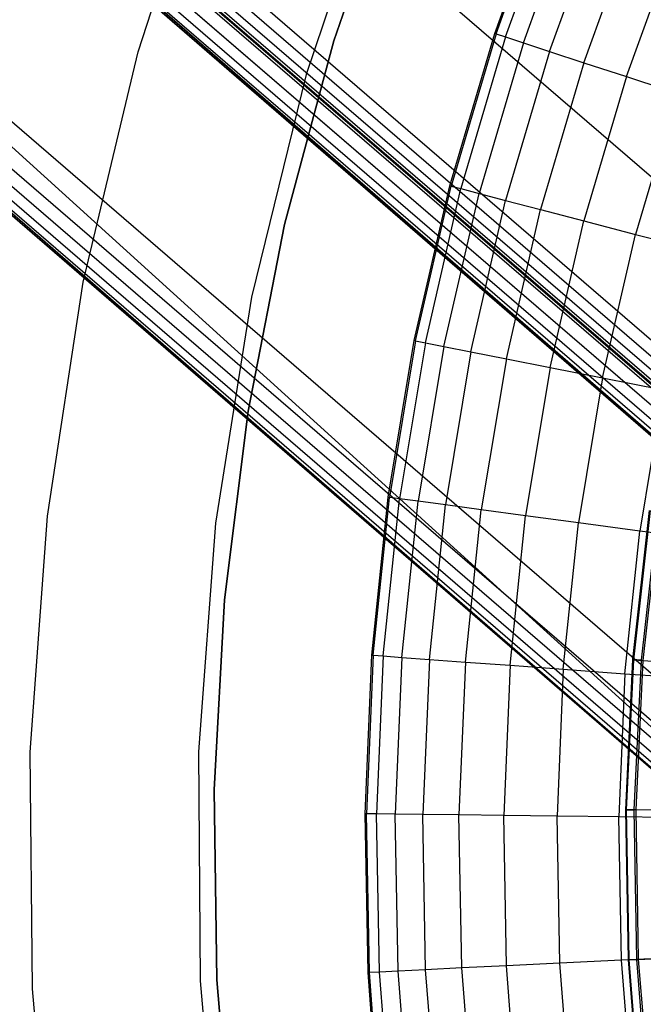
# Model space of a CAD drawing. Extents: x -390 to 397, y -401 to 400.
# Tile 17 of 192: x -258.07 to -254.36, y -296.78 to -290.91. Entities that reach past the tile are written whole.
import ezdxf

# ---------------------------------------------------------------- set-up
doc = ezdxf.new("R2010")
doc.units = 0
doc.header["$LTSCALE"] = 25.4
doc.layers.get('0').update_dxf_attribs({"linetype": 'CONTINUOUS'})

# ---------------------------------------------------------------- blocks, each defined once
blk = doc.blocks.new('FOURTY_ROUND_VII_ZWIS_STL')
at = {"color": 0}
for p, q in [((-260.049, -286.9011, -931.3491), (-245.653, -299.3192, -931.3491)), ((-260.049, -286.9011, -931.3491), (-245.653, -299.3192, -931.3491)), ((-260.5921, -287.5002, -929.0132), (-246.166, -299.9442, -929.0132)), ((-260.5921, -287.5002, -929.0132), (-246.166, -299.9442, -929.0132)), ((-246.1208, -299.8891, -929), (-260.5442, -287.4474, -929)), ((-246.1208, -299.8891, -929), (-260.5442, -287.4474, -929)), ((-260.6337, -287.5461, -929.0509), (-246.2053, -299.9921, -929.0509)), ((-260.6337, -287.5461, -929.0509), (-246.2053, -299.9921, -929.0509)), ((-246.2578, -300.056, -902), (-260.6892, -287.6074, -902)), ((-246.2578, -300.056, -902), (-260.6892, -287.6074, -902)), ((-246.2578, -300.056, -927.5), (-260.6892, -287.6074, -927.5)), ((-246.2578, -300.056, -927.5), (-260.6892, -287.6074, -927.5)), ((-246.2578, -300.056, -900.5), (-260.6892, -287.6074, -900.5)), ((-246.2578, -300.056, -900.5), (-260.6892, -287.6074, -900.5)), ((-246.2578, -300.056, -895.5), (-260.6892, -287.6074, -895.5)), ((-246.2578, -300.056, -895.5), (-260.6892, -287.6074, -895.5)), ((-260.6777, -287.5947, -929.1777), (-246.2469, -300.0428, -929.1777)), ((-260.6777, -287.5947, -929.1777), (-246.2469, -300.0428, -929.1777)), ((-260.6743, -287.5909, -929.25), (-246.2436, -300.0388, -929.25)), ((-260.6743, -287.5909, -929.25), (-246.2436, -300.0388, -929.25)), ((-260.6635, -287.5791, -929.1082), (-246.2335, -300.0265, -929.1082)), ((-260.6635, -287.5791, -929.1082), (-246.2335, -300.0265, -929.1082)), ((-260.7407, -287.6642, -932.4962), (-246.3064, -300.1153, -932.4962)), ((-260.7407, -287.6642, -932.4962), (-246.3064, -300.1153, -932.4962)), ((-260.7406, -287.6641, -902.0152), (-246.3063, -300.1152, -902.0152)), ((-260.7406, -287.6641, -902.0152), (-246.3063, -300.1152, -902.0152)), ((-260.7406, -287.6641, -927.4848), (-246.3063, -300.1152, -927.4848)), ((-260.7406, -287.6641, -927.4848), (-246.3063, -300.1152, -927.4848)), ((-260.7406, -287.6641, -900.4848), (-246.3063, -300.1152, -900.4848)), ((-260.7406, -287.6641, -900.4848), (-246.3063, -300.1152, -900.4848)), ((-260.7406, -287.6641, -895.5152), (-246.3063, -300.1152, -895.5152)), ((-260.7406, -287.6641, -895.5152), (-246.3063, -300.1152, -895.5152)), ((-260.7842, -287.7122, -902.0586), (-246.3475, -300.1653, -902.0586)), ((-260.7842, -287.7122, -902.0586), (-246.3475, -300.1653, -902.0586)), ((-260.7842, -287.7122, -927.4414), (-246.3475, -300.1653, -927.4414)), ((-260.7842, -287.7122, -927.4414), (-246.3475, -300.1653, -927.4414)), ((-260.7842, -287.7122, -900.4414), (-246.3475, -300.1653, -900.4414)), ((-260.7842, -287.7122, -900.4414), (-246.3475, -300.1653, -900.4414)), ((-260.7842, -287.7122, -895.5586), (-246.3475, -300.1653, -895.5586)), ((-260.7842, -287.7122, -895.5586), (-246.3475, -300.1653, -895.5586)), ((-247.3553, -299.4114, -902.2), (-260.8235, -287.7556, -902.2)), ((-247.3553, -299.4114, -902.2), (-260.8235, -287.7556, -902.2)), ((-247.3553, -299.4114, -927.3), (-260.8235, -287.7556, -927.3)), ((-247.3553, -299.4114, -927.3), (-260.8235, -287.7556, -927.3)), ((-260.8235, -287.7556, -895.7), (-247.3553, -299.4114, -895.7)), ((-247.3553, -299.4114, -900.3), (-260.8235, -287.7556, -900.3)), ((-247.3553, -299.4114, -900.3), (-260.8235, -287.7556, -900.3)), ((-260.8235, -287.7556, -895.7), (-247.3553, -299.4114, -895.7)), ((-247.3553, -299.4114, -902.2), (-260.8133, -287.7443, -902.1235)), ((-260.8133, -287.7443, -902.1235), (-246.375, -300.1989, -902.1235)), ((-247.3553, -299.4114, -902.2), (-260.8133, -287.7443, -902.1235)), ((-260.8133, -287.7443, -902.1235), (-246.375, -300.1989, -902.1235)), ((-260.8133, -287.7443, -927.3765), (-246.375, -300.1989, -927.3765)), ((-260.8133, -287.7443, -927.3765), (-246.375, -300.1989, -927.3765)), ((-260.8133, -287.7443, -927.3765), (-247.3553, -299.4114, -927.3)), ((-260.8133, -287.7443, -927.3765), (-247.3553, -299.4114, -927.3)), ((-260.8133, -287.7443, -900.3765), (-246.375, -300.1989, -900.3765)), ((-260.8133, -287.7443, -900.3765), (-246.375, -300.1989, -900.3765)), ((-260.8133, -287.7443, -900.3765), (-247.3553, -299.4114, -900.3)), ((-260.8133, -287.7443, -900.3765), (-247.3553, -299.4114, -900.3)), ((-247.3553, -299.4114, -895.7), (-260.8133, -287.7443, -895.6235)), ((-260.8133, -287.7443, -895.6235), (-246.375, -300.1989, -895.6235)), ((-247.3553, -299.4114, -895.7), (-260.8133, -287.7443, -895.6235)), ((-260.8133, -287.7443, -895.6235), (-246.375, -300.1989, -895.6235)), ((-261.5515, -288.5588, -930.1266), (-248.3107, -300.5678, -927.5)), ((-261.5515, -288.5588, -930.1266), (-248.3107, -300.5678, -927.5)), ((-261.5515, -288.5588, -930.1266), (-247.0723, -301.0486, -930.1266)), ((-261.5515, -288.5588, -930.1266), (-247.0723, -301.0486, -930.1266)), ((-247.2094, -301.2155, -894), (-261.6965, -288.7188, -894)), ((-247.2094, -301.2155, -894), (-261.6965, -288.7188, -894)), ((-261.7479, -288.7755, -894.0152), (-247.2579, -301.2747, -894.0152)), ((-261.7479, -288.7755, -894.0152), (-247.2579, -301.2747, -894.0152)), ((-261.7915, -288.8236, -894.0586), (-247.2991, -301.3249, -894.0586)), ((-261.7915, -288.8236, -894.0586), (-247.2991, -301.3249, -894.0586)), ((-261.8308, -288.867, -894.2), (-248.3107, -300.5678, -894.2)), ((-248.3107, -300.5678, -927.5), (-261.8308, -288.867, -927.5)), ((-261.8308, -288.867, -894.2), (-248.3107, -300.5678, -894.2)), ((-248.3107, -300.5678, -927.5), (-261.8308, -288.867, -927.5)), ((-261.8206, -288.8557, -894.1235), (-247.3266, -301.3584, -894.1235)), ((-261.8206, -288.8557, -894.1235), (-247.3266, -301.3584, -894.1235)), ((-261.8206, -288.8557, -894.1235), (-248.3107, -300.5678, -894.2)), ((-261.8206, -288.8557, -894.1235), (-248.3107, -300.5678, -894.2)), ((-257.3665, -291.1061, -992), (-256.9317, -289.7655, -992)), ((-257.3665, -291.1061, -989.9545), (-256.9317, -289.7655, -989.9545)), ((-257.3665, -291.1061, -992), (-256.9317, -289.7655, -992)), ((-257.3665, -291.1061, -989.9545), (-256.9317, -289.7655, -989.9545)), ((-255.9322, -289.9484, -992), (-256.3653, -291.2415, -992)), ((-255.9322, -289.9484, -992), (-256.3653, -291.2415, -992)), ((-255.9322, -289.9484, -991.5), (-256.3653, -291.2415, -991.5)), ((-255.9322, -289.9484, -991.5), (-256.3653, -291.2415, -991.5)), ((-256.2013, -291.0408, -991.75), (-255.8335, -289.9701, -991.75)), ((-255.8335, -289.9701, -992), (-256.2013, -291.0408, -992)), ((-256.2013, -291.0408, -991.75), (-255.8335, -289.9701, -991.75)), ((-255.8335, -289.9701, -992), (-256.2013, -291.0408, -992)), ((-255.2432, -290.9966, -989.9545), (-254.9212, -290.1078, -989.9545)), ((-255.2432, -290.9966, -989.9545), (-254.9212, -290.1078, -989.9545)), ((-255.2357, -290.9991, -988.4842), (-254.9138, -290.1107, -988.4842)), ((-255.2357, -290.9991, -988.4842), (-254.9138, -290.1107, -988.4842)), ((-255.1787, -291.0178, -987.0152), (-254.858, -290.1328, -987.0152)), ((-255.1787, -291.0178, -987.0152), (-254.858, -290.1328, -987.0152)), ((-255.0724, -291.0526, -985.5491), (-254.7541, -290.1741, -985.5491)), ((-255.0724, -291.0526, -985.5491), (-254.7541, -290.1741, -985.5491)), ((-254.917, -291.1037, -984.088), (-254.6021, -290.2345, -984.088)), ((-254.917, -291.1037, -984.088), (-254.6021, -290.2345, -984.088)), ((-254.7125, -291.1708, -982.6336), (-254.4021, -290.314, -982.6336)), ((-254.7125, -291.1708, -982.6336), (-254.4021, -290.314, -982.6336)), ((-254.4594, -291.2539, -981.1876), (-254.1544, -290.4124, -981.1876)), ((-254.4594, -291.2539, -981.1876), (-254.1544, -290.4124, -981.1876)), ((-255.5105, -291.9034, -989.9545), (-255.2432, -290.9966, -989.9545)), ((-255.5105, -291.9034, -989.9545), (-255.2432, -290.9966, -989.9545)), ((-255.2357, -290.9991, -988.4842), (-255.5028, -291.9054, -988.4842)), ((-255.2357, -290.9991, -988.4842), (-255.5028, -291.9054, -988.4842)), ((-255.1787, -291.0178, -987.0152), (-255.4448, -291.9206, -987.0152)), ((-255.1787, -291.0178, -987.0152), (-255.4448, -291.9206, -987.0152)), ((-255.2432, -290.9966, -989.9545), (-255.2357, -290.9991, -988.4842)), ((-255.2432, -290.9966, -989.9545), (-255.2357, -290.9991, -988.4842)), ((-255.2357, -290.9991, -988.4842), (-255.1787, -291.0178, -987.0152)), ((-255.2357, -290.9991, -988.4842), (-255.1787, -291.0178, -987.0152)), ((-255.1787, -291.0178, -987.0152), (-255.0724, -291.0526, -985.5491)), ((-255.1787, -291.0178, -987.0152), (-255.0724, -291.0526, -985.5491)), ((-256.4943, -292.1344, -991.75), (-256.2013, -291.0408, -991.75)), ((-256.2013, -291.0408, -992), (-256.4943, -292.1344, -992)), ((-256.4943, -292.1344, -991.75), (-256.2013, -291.0408, -991.75)), ((-256.2013, -291.0408, -992), (-256.4943, -292.1344, -992)), ((-256.2013, -291.0408, -991.75), (-256.2013, -291.0408, -992)), ((-256.2013, -291.0408, -991.75), (-256.2013, -291.0408, -992)), ((-255.0724, -291.0526, -985.5491), (-255.3366, -291.9489, -985.5491)), ((-255.0724, -291.0526, -985.5491), (-255.3366, -291.9489, -985.5491)), ((-255.0724, -291.0526, -985.5491), (-254.917, -291.1037, -984.088)), ((-255.0724, -291.0526, -985.5491), (-254.917, -291.1037, -984.088)), ((-257.692, -292.4773, -992), (-257.3665, -291.1061, -992)), ((-257.692, -292.4773, -989.9545), (-257.3665, -291.1061, -989.9545)), ((-257.692, -292.4773, -992), (-257.3665, -291.1061, -992)), ((-257.692, -292.4773, -989.9545), (-257.3665, -291.1061, -989.9545)), ((-257.3665, -291.1061, -989.9545), (-257.3665, -291.1061, -992)), ((-257.3665, -291.1061, -989.9545), (-257.3665, -291.1061, -992)), ((-254.917, -291.1037, -984.088), (-255.1784, -291.9904, -984.088)), ((-254.917, -291.1037, -984.088), (-255.1784, -291.9904, -984.088)), ((-254.917, -291.1037, -984.088), (-254.7125, -291.1708, -982.6336)), ((-254.917, -291.1037, -984.088), (-254.7125, -291.1708, -982.6336)), ((-254.7125, -291.1708, -982.6336), (-254.9702, -292.0449, -982.6336)), ((-254.7125, -291.1708, -982.6336), (-254.9702, -292.0449, -982.6336)), ((-254.7125, -291.1708, -982.6336), (-254.4594, -291.2539, -981.1876)), ((-254.7125, -291.1708, -982.6336), (-254.4594, -291.2539, -981.1876)), ((-256.3653, -291.2415, -992), (-256.6901, -292.566, -992)), ((-256.3653, -291.2415, -992), (-256.6901, -292.566, -992)), ((-256.3653, -291.2415, -991.5), (-256.6901, -292.566, -991.5)), ((-256.3653, -291.2415, -991.5), (-256.6901, -292.566, -991.5)), ((-256.3653, -291.2415, -992), (-256.3653, -291.2415, -991.5)), ((-256.3653, -291.2415, -992), (-256.3653, -291.2415, -991.5)), ((-254.4594, -291.2539, -981.1876), (-254.7124, -292.1124, -981.1876)), ((-254.4594, -291.2539, -981.1876), (-254.7124, -292.1124, -981.1876)), ((-254.4594, -291.2539, -981.1876), (-254.1578, -291.3529, -979.7521)), ((-254.4594, -291.2539, -981.1876), (-254.1578, -291.3529, -979.7521)), ((-254.1578, -291.3529, -979.7521), (-254.4054, -292.1928, -979.7521)), ((-254.1578, -291.3529, -979.7521), (-254.4054, -292.1928, -979.7521)), ((-255.722, -292.8248, -989.9545), (-255.5105, -291.9034, -989.9545)), ((-255.722, -292.8248, -989.9545), (-255.5105, -291.9034, -989.9545)), ((-255.7142, -292.8264, -988.4842), (-255.5028, -291.9054, -988.4842)), ((-255.7142, -292.8264, -988.4842), (-255.5028, -291.9054, -988.4842)), ((-255.6554, -292.838, -987.0152), (-255.4448, -291.9206, -987.0152)), ((-255.6554, -292.838, -987.0152), (-255.4448, -291.9206, -987.0152)), ((-255.5457, -292.8597, -985.5491), (-255.3366, -291.9489, -985.5491)), ((-255.5457, -292.8597, -985.5491), (-255.3366, -291.9489, -985.5491)), ((-255.5105, -291.9034, -989.9545), (-255.5028, -291.9054, -988.4842)), ((-255.5105, -291.9034, -989.9545), (-255.5028, -291.9054, -988.4842)), ((-255.5028, -291.9054, -988.4842), (-255.4448, -291.9206, -987.0152)), ((-255.5028, -291.9054, -988.4842), (-255.4448, -291.9206, -987.0152)), ((-255.4448, -291.9206, -987.0152), (-255.3366, -291.9489, -985.5491)), ((-255.4448, -291.9206, -987.0152), (-255.3366, -291.9489, -985.5491)), ((-255.3366, -291.9489, -985.5491), (-255.1784, -291.9904, -984.088)), ((-255.3366, -291.9489, -985.5491), (-255.1784, -291.9904, -984.088)), ((-255.3852, -292.8914, -984.088), (-255.1784, -291.9904, -984.088)), ((-255.3852, -292.8914, -984.088), (-255.1784, -291.9904, -984.088)), ((-255.1784, -291.9904, -984.088), (-254.9702, -292.0449, -982.6336)), ((-255.1784, -291.9904, -984.088), (-254.9702, -292.0449, -982.6336)), ((-255.1741, -292.9331, -982.6336), (-254.9702, -292.0449, -982.6336)), ((-255.1741, -292.9331, -982.6336), (-254.9702, -292.0449, -982.6336)), ((-254.9702, -292.0449, -982.6336), (-254.7124, -292.1124, -981.1876)), ((-254.9702, -292.0449, -982.6336), (-254.7124, -292.1124, -981.1876)), ((-256.7112, -293.2455, -991.75), (-256.4943, -292.1344, -991.75)), ((-256.4943, -292.1344, -992), (-256.7112, -293.2455, -992)), ((-256.7112, -293.2455, -991.75), (-256.4943, -292.1344, -991.75)), ((-256.4943, -292.1344, -992), (-256.7112, -293.2455, -992)), ((-256.4943, -292.1344, -991.75), (-256.4943, -292.1344, -992)), ((-256.4943, -292.1344, -991.75), (-256.4943, -292.1344, -992)), ((-254.9127, -292.9848, -981.1876), (-254.7124, -292.1124, -981.1876)), ((-254.9127, -292.9848, -981.1876), (-254.7124, -292.1124, -981.1876)), ((-254.7124, -292.1124, -981.1876), (-254.4054, -292.1928, -979.7521)), ((-254.7124, -292.1124, -981.1876), (-254.4054, -292.1928, -979.7521)), ((-254.6013, -293.0464, -979.7521), (-254.4054, -292.1928, -979.7521)), ((-254.6013, -293.0464, -979.7521), (-254.4054, -292.1928, -979.7521)), ((-254.4054, -292.1928, -979.7521), (-254.0494, -292.2861, -978.3286)), ((-254.4054, -292.1928, -979.7521), (-254.0494, -292.2861, -978.3286)), ((-257.9061, -293.8703, -992), (-257.692, -292.4773, -992)), ((-257.9061, -293.8703, -989.9545), (-257.692, -292.4773, -989.9545)), ((-257.9061, -293.8703, -992), (-257.692, -292.4773, -992)), ((-257.9061, -293.8703, -989.9545), (-257.692, -292.4773, -989.9545)), ((-257.692, -292.4773, -989.9545), (-257.692, -292.4773, -992)), ((-257.692, -292.4773, -989.9545), (-257.692, -292.4773, -992)), ((-256.6901, -292.566, -992), (-256.9044, -293.9128, -992)), ((-256.6901, -292.566, -992), (-256.9044, -293.9128, -992)), ((-256.6901, -292.566, -991.5), (-256.9044, -293.9128, -991.5)), ((-256.6901, -292.566, -991.5), (-256.9044, -293.9128, -991.5)), ((-256.6901, -292.566, -992), (-256.6901, -292.566, -991.5)), ((-256.6901, -292.566, -992), (-256.6901, -292.566, -991.5)), ((-255.877, -293.7574, -989.9545), (-255.722, -292.8248, -989.9545)), ((-255.877, -293.7574, -989.9545), (-255.722, -292.8248, -989.9545)), ((-255.7142, -292.8264, -988.4842), (-255.8691, -293.7585, -988.4842)), ((-255.7142, -292.8264, -988.4842), (-255.8691, -293.7585, -988.4842)), ((-255.6554, -292.838, -987.0152), (-255.8097, -293.7665, -987.0152)), ((-255.6554, -292.838, -987.0152), (-255.8097, -293.7665, -987.0152)), ((-255.722, -292.8248, -989.9545), (-255.7142, -292.8264, -988.4842)), ((-255.722, -292.8248, -989.9545), (-255.7142, -292.8264, -988.4842)), ((-255.7142, -292.8264, -988.4842), (-255.6554, -292.838, -987.0152)), ((-255.7142, -292.8264, -988.4842), (-255.6554, -292.838, -987.0152)), ((-255.6554, -292.838, -987.0152), (-255.5457, -292.8597, -985.5491)), ((-255.6554, -292.838, -987.0152), (-255.5457, -292.8597, -985.5491)), ((-255.5457, -292.8597, -985.5491), (-255.6988, -293.7815, -985.5491)), ((-255.5457, -292.8597, -985.5491), (-255.6988, -293.7815, -985.5491)), ((-255.5457, -292.8597, -985.5491), (-255.3852, -292.8914, -984.088)), ((-255.5457, -292.8597, -985.5491), (-255.3852, -292.8914, -984.088)), ((-255.3852, -292.8914, -984.088), (-255.5367, -293.8033, -984.088)), ((-255.3852, -292.8914, -984.088), (-255.5367, -293.8033, -984.088)), ((-255.3852, -292.8914, -984.088), (-255.1741, -292.9331, -982.6336)), ((-255.3852, -292.8914, -984.088), (-255.1741, -292.9331, -982.6336)), ((-255.1741, -292.9331, -982.6336), (-255.3235, -293.8321, -982.6336)), ((-255.1741, -292.9331, -982.6336), (-255.3235, -293.8321, -982.6336)), ((-255.1741, -292.9331, -982.6336), (-254.9127, -292.9848, -981.1876)), ((-255.1741, -292.9331, -982.6336), (-254.9127, -292.9848, -981.1876)), ((-254.9127, -292.9848, -981.1876), (-255.0594, -293.8678, -981.1876)), ((-254.9127, -292.9848, -981.1876), (-255.0594, -293.8678, -981.1876)), ((-254.9127, -292.9848, -981.1876), (-254.6013, -293.0464, -979.7521)), ((-254.9127, -292.9848, -981.1876), (-254.6013, -293.0464, -979.7521)), ((-254.6013, -293.0464, -979.7521), (-254.7448, -293.9102, -979.7521)), ((-254.6013, -293.0464, -979.7521), (-254.7448, -293.9102, -979.7521)), ((-254.6013, -293.0464, -979.7521), (-254.2403, -293.1177, -978.3286)), ((-254.6013, -293.0464, -979.7521), (-254.2403, -293.1177, -978.3286)), ((-254.2403, -293.1177, -978.3286), (-254.3801, -293.9594, -978.3286)), ((-254.2403, -293.1177, -978.3286), (-254.3801, -293.9594, -978.3286)), ((-256.851, -294.369, -991.75), (-256.7112, -293.2455, -991.75)), ((-256.7112, -293.2455, -992), (-256.851, -294.369, -992)), ((-256.851, -294.369, -991.75), (-256.7112, -293.2455, -991.75)), ((-256.7112, -293.2455, -992), (-256.851, -294.369, -992)), ((-256.7112, -293.2455, -991.75), (-256.7112, -293.2455, -992)), ((-256.7112, -293.2455, -991.75), (-256.7112, -293.2455, -992)), ((-255.9748, -294.6977, -989.9545), (-255.877, -293.7574, -989.9545)), ((-255.9748, -294.6977, -989.9545), (-255.877, -293.7574, -989.9545)), ((-255.9668, -294.6983, -988.4842), (-255.8691, -293.7585, -988.4842)), ((-255.9668, -294.6983, -988.4842), (-255.8691, -293.7585, -988.4842)), ((-255.907, -294.7027, -987.0152), (-255.8097, -293.7665, -987.0152)), ((-255.907, -294.7027, -987.0152), (-255.8097, -293.7665, -987.0152)), ((-255.8691, -293.7585, -988.4842), (-255.877, -293.7574, -989.9545)), ((-255.8691, -293.7585, -988.4842), (-255.877, -293.7574, -989.9545)), ((-255.8097, -293.7665, -987.0152), (-255.8691, -293.7585, -988.4842)), ((-255.8097, -293.7665, -987.0152), (-255.8691, -293.7585, -988.4842)), ((-255.6988, -293.7815, -985.5491), (-255.8097, -293.7665, -987.0152)), ((-255.6988, -293.7815, -985.5491), (-255.8097, -293.7665, -987.0152)), ((-255.7955, -294.7109, -985.5491), (-255.6988, -293.7815, -985.5491)), ((-255.7955, -294.7109, -985.5491), (-255.6988, -293.7815, -985.5491)), ((-255.5367, -293.8033, -984.088), (-255.6988, -293.7815, -985.5491)), ((-255.5367, -293.8033, -984.088), (-255.6988, -293.7815, -985.5491)), ((-255.6323, -294.7228, -984.088), (-255.5367, -293.8033, -984.088)), ((-255.6323, -294.7228, -984.088), (-255.5367, -293.8033, -984.088)), ((-255.3235, -293.8321, -982.6336), (-255.5367, -293.8033, -984.088)), ((-255.3235, -293.8321, -982.6336), (-255.5367, -293.8033, -984.088)), ((-255.4177, -294.7386, -982.6336), (-255.3235, -293.8321, -982.6336)), ((-255.4177, -294.7386, -982.6336), (-255.3235, -293.8321, -982.6336)), ((-255.0594, -293.8678, -981.1876), (-255.3235, -293.8321, -982.6336)), ((-255.0594, -293.8678, -981.1876), (-255.3235, -293.8321, -982.6336)), ((-258.0074, -295.2759, -992), (-257.9061, -293.8703, -992)), ((-258.0074, -295.2759, -989.9545), (-257.9061, -293.8703, -989.9545)), ((-258.0074, -295.2759, -992), (-257.9061, -293.8703, -992)), ((-258.0074, -295.2759, -989.9545), (-257.9061, -293.8703, -989.9545)), ((-257.9061, -293.8703, -989.9545), (-257.9061, -293.8703, -992)), ((-257.9061, -293.8703, -989.9545), (-257.9061, -293.8703, -992)), ((-255.152, -294.758, -981.1876), (-255.0594, -293.8678, -981.1876)), ((-255.152, -294.758, -981.1876), (-255.0594, -293.8678, -981.1876)), ((-254.7448, -293.9102, -979.7521), (-255.0594, -293.8678, -981.1876)), ((-254.7448, -293.9102, -979.7521), (-255.0594, -293.8678, -981.1876)), ((-254.4209, -294.7245, -990.0501), (-254.3214, -293.8359, -990.0501)), ((-254.4209, -294.7245, -990.0501), (-254.3214, -293.8359, -990.0501)), ((-254.4165, -294.7249, -988.5995), (-254.3171, -293.8365, -988.5995)), ((-254.4165, -294.7249, -988.5995), (-254.3171, -293.8365, -988.5995)), ((-254.2737, -293.8428, -991.5), (-254.3728, -294.7284, -991.5)), ((-254.2737, -293.8428, -991.5), (-254.3728, -294.7284, -991.5)), ((-254.3598, -294.7294, -987.15), (-254.2608, -293.8447, -987.15)), ((-254.3598, -294.7294, -987.15), (-254.2608, -293.8447, -987.15)), ((-256.9044, -293.9128, -992), (-257.0068, -295.2726, -992)), ((-256.9044, -293.9128, -992), (-257.0068, -295.2726, -992)), ((-256.9044, -293.9128, -991.5), (-257.0068, -295.2726, -991.5)), ((-256.9044, -293.9128, -991.5), (-257.0068, -295.2726, -991.5)), ((-256.9044, -293.9128, -992), (-256.9044, -293.9128, -991.5)), ((-256.9044, -293.9128, -992), (-256.9044, -293.9128, -991.5)), ((-254.8354, -294.7812, -979.7521), (-254.7448, -293.9102, -979.7521)), ((-254.8354, -294.7812, -979.7521), (-254.7448, -293.9102, -979.7521)), ((-254.3801, -293.9594, -978.3286), (-254.7448, -293.9102, -979.7521)), ((-254.3801, -293.9594, -978.3286), (-254.7448, -293.9102, -979.7521)), ((-254.4684, -294.8081, -978.3286), (-254.3801, -293.9594, -978.3286)), ((-254.4684, -294.8081, -978.3286), (-254.3801, -293.9594, -978.3286)), ((-253.9658, -294.0153, -976.919), (-254.3801, -293.9594, -978.3286)), ((-253.9658, -294.0153, -976.919), (-254.3801, -293.9594, -978.3286)), ((-256.9129, -295.4994, -991.75), (-256.851, -294.369, -991.75)), ((-256.851, -294.369, -992), (-256.9129, -295.4994, -992)), ((-256.9129, -295.4994, -991.75), (-256.851, -294.369, -991.75)), ((-256.851, -294.369, -992), (-256.9129, -295.4994, -992)), ((-256.851, -294.369, -991.75), (-256.851, -294.369, -992)), ((-256.851, -294.369, -991.75), (-256.851, -294.369, -992)), ((-256.0151, -295.6422, -989.9545), (-255.9748, -294.6977, -989.9545)), ((-256.0151, -295.6422, -989.9545), (-255.9748, -294.6977, -989.9545)), ((-255.9668, -294.6983, -988.4842), (-256.0071, -295.6424, -988.4842)), ((-255.9668, -294.6983, -988.4842), (-256.0071, -295.6424, -988.4842)), ((-255.9748, -294.6977, -989.9545), (-255.9668, -294.6983, -988.4842)), ((-255.9748, -294.6977, -989.9545), (-255.9668, -294.6983, -988.4842)), ((-255.9668, -294.6983, -988.4842), (-255.907, -294.7027, -987.0152)), ((-255.9668, -294.6983, -988.4842), (-255.907, -294.7027, -987.0152)), ((-255.907, -294.7027, -987.0152), (-255.9472, -295.6431, -987.0152)), ((-255.907, -294.7027, -987.0152), (-255.9472, -295.6431, -987.0152)), ((-255.907, -294.7027, -987.0152), (-255.7955, -294.7109, -985.5491)), ((-255.907, -294.7027, -987.0152), (-255.7955, -294.7109, -985.5491)), ((-255.7955, -294.7109, -985.5491), (-255.8353, -295.6444, -985.5491)), ((-255.7955, -294.7109, -985.5491), (-255.8353, -295.6444, -985.5491)), ((-255.7955, -294.7109, -985.5491), (-255.6323, -294.7228, -984.088)), ((-255.7955, -294.7109, -985.5491), (-255.6323, -294.7228, -984.088)), ((-255.6323, -294.7228, -984.088), (-255.6717, -295.6464, -984.088)), ((-255.6323, -294.7228, -984.088), (-255.6717, -295.6464, -984.088)), ((-255.6323, -294.7228, -984.088), (-255.4177, -294.7386, -982.6336)), ((-255.6323, -294.7228, -984.088), (-255.4177, -294.7386, -982.6336)), ((-255.4177, -294.7386, -982.6336), (-255.4566, -295.649, -982.6336)), ((-255.4177, -294.7386, -982.6336), (-255.4566, -295.649, -982.6336)), ((-255.4177, -294.7386, -982.6336), (-255.152, -294.758, -981.1876)), ((-255.4177, -294.7386, -982.6336), (-255.152, -294.758, -981.1876)), ((-255.152, -294.758, -981.1876), (-255.1901, -295.6523, -981.1876)), ((-255.152, -294.758, -981.1876), (-255.1901, -295.6523, -981.1876)), ((-255.152, -294.758, -981.1876), (-254.8354, -294.7812, -979.7521)), ((-255.152, -294.758, -981.1876), (-254.8354, -294.7812, -979.7521)), ((-254.4631, -295.6177, -990.0501), (-254.4209, -294.7245, -990.0501)), ((-254.4631, -295.6177, -990.0501), (-254.4209, -294.7245, -990.0501)), ((-254.4588, -295.6177, -988.5995), (-254.4165, -294.7249, -988.5995)), ((-254.4588, -295.6177, -988.5995), (-254.4165, -294.7249, -988.5995)), ((-254.4209, -294.7245, -990.0501), (-254.4165, -294.7249, -988.5995)), ((-254.4209, -294.7245, -990.0501), (-254.4165, -294.7249, -988.5995)), ((-254.3728, -294.7284, -991.5), (-254.4209, -294.7245, -990.0501)), ((-254.3728, -294.7284, -991.5), (-254.4209, -294.7245, -990.0501)), ((-254.4165, -294.7249, -988.5995), (-254.3598, -294.7294, -987.15)), ((-254.4165, -294.7249, -988.5995), (-254.3598, -294.7294, -987.15)), ((-254.3728, -294.7284, -991.5), (-254.4149, -295.6184, -991.5)), ((-254.3728, -294.7284, -991.5), (-254.4149, -295.6184, -991.5)), ((-254.4019, -295.6186, -987.15), (-254.3598, -294.7294, -987.15)), ((-254.4019, -295.6186, -987.15), (-254.3598, -294.7294, -987.15)), ((-254.3598, -294.7294, -987.15), (-254.2508, -294.738, -985.7034)), ((-254.3598, -294.7294, -987.15), (-254.2508, -294.738, -985.7034)), ((-254.8354, -294.7812, -979.7521), (-254.8727, -295.6561, -979.7521)), ((-254.8354, -294.7812, -979.7521), (-254.8727, -295.6561, -979.7521)), ((-254.8354, -294.7812, -979.7521), (-254.4684, -294.8081, -978.3286)), ((-254.8354, -294.7812, -979.7521), (-254.4684, -294.8081, -978.3286)), ((-254.4684, -294.8081, -978.3286), (-254.5048, -295.6606, -978.3286)), ((-254.4684, -294.8081, -978.3286), (-254.5048, -295.6606, -978.3286)), ((-254.4684, -294.8081, -978.3286), (-254.0514, -294.8387, -976.919)), ((-254.4684, -294.8081, -978.3286), (-254.0514, -294.8387, -976.919)), ((-257.9953, -296.6852, -992), (-258.0074, -295.2759, -992)), ((-257.9953, -296.6852, -992), (-258.0074, -295.2759, -992)), ((-257.9953, -296.6852, -989.9545), (-258.0074, -295.2759, -989.9545)), ((-258.0074, -295.2759, -989.9545), (-258.0074, -295.2759, -992)), ((-258.0074, -295.2759, -989.9545), (-258.0074, -295.2759, -992)), ((-257.9953, -296.6852, -989.9545), (-258.0074, -295.2759, -989.9545)), ((-257.0068, -295.2726, -992), (-256.9965, -296.6363, -992)), ((-257.0068, -295.2726, -992), (-256.9965, -296.6363, -992)), ((-257.0068, -295.2726, -992), (-257.0068, -295.2726, -991.5)), ((-257.0068, -295.2726, -991.5), (-256.9965, -296.6363, -991.5)), ((-257.0068, -295.2726, -992), (-257.0068, -295.2726, -991.5)), ((-257.0068, -295.2726, -991.5), (-256.9965, -296.6363, -991.5)), ((-256.8966, -296.6314, -991.75), (-256.9129, -295.4994, -991.75)), ((-256.9129, -295.4994, -991.75), (-256.9129, -295.4994, -992)), ((-256.9129, -295.4994, -992), (-256.8966, -296.6314, -992)), ((-256.9129, -295.4994, -991.75), (-256.9129, -295.4994, -992)), ((-256.8966, -296.6314, -991.75), (-256.9129, -295.4994, -991.75)), ((-256.9129, -295.4994, -992), (-256.8966, -296.6314, -992)), ((-255.9977, -296.5875, -989.9545), (-256.0151, -295.6422, -989.9545)), ((-255.9977, -296.5875, -989.9545), (-256.0151, -295.6422, -989.9545)), ((-256.0071, -295.6424, -988.4842), (-256.0151, -295.6422, -989.9545)), ((-256.0071, -295.6424, -988.4842), (-256.0151, -295.6422, -989.9545)), ((-255.9897, -296.5871, -988.4842), (-256.0071, -295.6424, -988.4842)), ((-255.9897, -296.5871, -988.4842), (-256.0071, -295.6424, -988.4842)), ((-255.9472, -295.6431, -987.0152), (-256.0071, -295.6424, -988.4842)), ((-255.9472, -295.6431, -987.0152), (-256.0071, -295.6424, -988.4842)), ((-255.9299, -296.5842, -987.0152), (-255.9472, -295.6431, -987.0152)), ((-255.9299, -296.5842, -987.0152), (-255.9472, -295.6431, -987.0152)), ((-255.8353, -295.6444, -985.5491), (-255.9472, -295.6431, -987.0152)), ((-255.8353, -295.6444, -985.5491), (-255.9472, -295.6431, -987.0152)), ((-255.8182, -296.5787, -985.5491), (-255.8353, -295.6444, -985.5491)), ((-255.8182, -296.5787, -985.5491), (-255.8353, -295.6444, -985.5491)), ((-255.6717, -295.6464, -984.088), (-255.8353, -295.6444, -985.5491)), ((-255.6717, -295.6464, -984.088), (-255.8353, -295.6444, -985.5491)), ((-255.6547, -296.5707, -984.088), (-255.6717, -295.6464, -984.088)), ((-255.6547, -296.5707, -984.088), (-255.6717, -295.6464, -984.088)), ((-255.4566, -295.649, -982.6336), (-255.6717, -295.6464, -984.088)), ((-255.4566, -295.649, -982.6336), (-255.6717, -295.6464, -984.088)), ((-255.4398, -296.5602, -982.6336), (-255.4566, -295.649, -982.6336)), ((-255.4398, -296.5602, -982.6336), (-255.4566, -295.649, -982.6336)), ((-255.1901, -295.6523, -981.1876), (-255.4566, -295.649, -982.6336)), ((-255.1901, -295.6523, -981.1876), (-255.4566, -295.649, -982.6336)), ((-255.1737, -296.5472, -981.1876), (-255.1901, -295.6523, -981.1876)), ((-255.1737, -296.5472, -981.1876), (-255.1901, -295.6523, -981.1876)), ((-254.8727, -295.6561, -979.7521), (-255.1901, -295.6523, -981.1876)), ((-254.8727, -295.6561, -979.7521), (-255.1901, -295.6523, -981.1876)), ((-254.4588, -295.6177, -988.5995), (-254.4631, -295.6177, -990.0501)), ((-254.4481, -296.5117, -990.0501), (-254.4631, -295.6177, -990.0501)), ((-254.4588, -295.6177, -988.5995), (-254.4631, -295.6177, -990.0501)), ((-254.4631, -295.6177, -990.0501), (-254.4149, -295.6184, -991.5)), ((-254.4631, -295.6177, -990.0501), (-254.4149, -295.6184, -991.5)), ((-254.4481, -296.5117, -990.0501), (-254.4631, -295.6177, -990.0501)), ((-254.4019, -295.6186, -987.15), (-254.4588, -295.6177, -988.5995)), ((-254.4438, -296.5115, -988.5995), (-254.4588, -295.6177, -988.5995)), ((-254.4019, -295.6186, -987.15), (-254.4588, -295.6177, -988.5995)), ((-254.4438, -296.5115, -988.5995), (-254.4588, -295.6177, -988.5995)), ((-254.4149, -295.6184, -991.5), (-254.3999, -296.5093, -991.5)), ((-254.4149, -295.6184, -991.5), (-254.3999, -296.5093, -991.5)), ((-254.2925, -295.6203, -985.7034), (-254.4019, -295.6186, -987.15)), ((-254.3869, -296.5087, -987.15), (-254.4019, -295.6186, -987.15)), ((-254.2925, -295.6203, -985.7034), (-254.4019, -295.6186, -987.15)), ((-254.3869, -296.5087, -987.15), (-254.4019, -295.6186, -987.15)), ((-254.8566, -296.5317, -979.7521), (-254.8727, -295.6561, -979.7521)), ((-254.8566, -296.5317, -979.7521), (-254.8727, -295.6561, -979.7521)), ((-254.5048, -295.6606, -978.3286), (-254.8727, -295.6561, -979.7521)), ((-254.5048, -295.6606, -978.3286), (-254.8727, -295.6561, -979.7521)), ((-254.4891, -296.5137, -978.3286), (-254.5048, -295.6606, -978.3286)), ((-254.4891, -296.5137, -978.3286), (-254.5048, -295.6606, -978.3286)), ((-254.0867, -295.6656, -976.919), (-254.5048, -295.6606, -978.3286)), ((-254.0867, -295.6656, -976.919), (-254.5048, -295.6606, -978.3286)), ((-254.4891, -296.5137, -978.3286), (-254.8566, -296.5317, -979.7521)), ((-254.4891, -296.5137, -978.3286), (-254.8566, -296.5317, -979.7521)), ((-254.0715, -296.4933, -976.919), (-254.4891, -296.5137, -978.3286)), ((-254.0715, -296.4933, -976.919), (-254.4891, -296.5137, -978.3286)), ((-254.4214, -297.3643, -978.3286), (-254.4891, -296.5137, -978.3286)), ((-254.4214, -297.3643, -978.3286), (-254.4891, -296.5137, -978.3286)), ((-254.3999, -296.5093, -991.5), (-254.4481, -296.5117, -990.0501)), ((-254.3999, -296.5093, -991.5), (-254.4481, -296.5117, -990.0501)), ((-254.4481, -296.5117, -990.0501), (-254.4438, -296.5115, -988.5995)), ((-254.4481, -296.5117, -990.0501), (-254.4438, -296.5115, -988.5995)), ((-254.3758, -297.4029, -990.0501), (-254.4481, -296.5117, -990.0501)), ((-254.3758, -297.4029, -990.0501), (-254.4481, -296.5117, -990.0501)), ((-254.4438, -296.5115, -988.5995), (-254.3869, -296.5087, -987.15)), ((-254.4438, -296.5115, -988.5995), (-254.3869, -296.5087, -987.15)), ((-254.3715, -297.4024, -988.5995), (-254.4438, -296.5115, -988.5995)), ((-254.3715, -297.4024, -988.5995), (-254.4438, -296.5115, -988.5995)), ((-254.3999, -296.5093, -991.5), (-254.3279, -297.3975, -991.5)), ((-254.3999, -296.5093, -991.5), (-254.3279, -297.3975, -991.5)), ((-254.3869, -296.5087, -987.15), (-254.2777, -296.5034, -985.7034)), ((-254.3869, -296.5087, -987.15), (-254.2777, -296.5034, -985.7034)), ((-254.315, -297.396, -987.15), (-254.3869, -296.5087, -987.15)), ((-254.315, -297.396, -987.15), (-254.3869, -296.5087, -987.15)), ((-255.9897, -296.5871, -988.4842), (-255.9977, -296.5875, -989.9545)), ((-255.9897, -296.5871, -988.4842), (-255.9977, -296.5875, -989.9545)), ((-255.9227, -297.5299, -989.9545), (-255.9977, -296.5875, -989.9545)), ((-255.9227, -297.5299, -989.9545), (-255.9977, -296.5875, -989.9545)), ((-255.9299, -296.5842, -987.0152), (-255.9897, -296.5871, -988.4842)), ((-255.9299, -296.5842, -987.0152), (-255.9897, -296.5871, -988.4842)), ((-255.9148, -297.529, -988.4842), (-255.9897, -296.5871, -988.4842)), ((-255.9148, -297.529, -988.4842), (-255.9897, -296.5871, -988.4842)), ((-255.8182, -296.5787, -985.5491), (-255.9299, -296.5842, -987.0152)), ((-255.8182, -296.5787, -985.5491), (-255.9299, -296.5842, -987.0152)), ((-255.8553, -297.5224, -987.0152), (-255.9299, -296.5842, -987.0152)), ((-255.8553, -297.5224, -987.0152), (-255.9299, -296.5842, -987.0152)), ((-255.6547, -296.5707, -984.088), (-255.8182, -296.5787, -985.5491)), ((-255.6547, -296.5707, -984.088), (-255.8182, -296.5787, -985.5491)), ((-255.7441, -297.5102, -985.5491), (-255.8182, -296.5787, -985.5491)), ((-255.7441, -297.5102, -985.5491), (-255.8182, -296.5787, -985.5491)), ((-255.4398, -296.5602, -982.6336), (-255.6547, -296.5707, -984.088)), ((-255.4398, -296.5602, -982.6336), (-255.6547, -296.5707, -984.088)), ((-255.5815, -297.4922, -984.088), (-255.6547, -296.5707, -984.088)), ((-255.5815, -297.4922, -984.088), (-255.6547, -296.5707, -984.088)), ((-255.1737, -296.5472, -981.1876), (-255.4398, -296.5602, -982.6336)), ((-255.1737, -296.5472, -981.1876), (-255.4398, -296.5602, -982.6336)), ((-255.3676, -297.4686, -982.6336), (-255.4398, -296.5602, -982.6336)), ((-255.3676, -297.4686, -982.6336), (-255.4398, -296.5602, -982.6336)), ((-254.8566, -296.5317, -979.7521), (-255.1737, -296.5472, -981.1876)), ((-254.8566, -296.5317, -979.7521), (-255.1737, -296.5472, -981.1876)), ((-255.1027, -297.4394, -981.1876), (-255.1737, -296.5472, -981.1876)), ((-255.1027, -297.4394, -981.1876), (-255.1737, -296.5472, -981.1876)), ((-254.7872, -297.4046, -979.7521), (-254.8566, -296.5317, -979.7521)), ((-254.7872, -297.4046, -979.7521), (-254.8566, -296.5317, -979.7521)), ((-256.9965, -296.6363, -992), (-256.8737, -297.9945, -992)), ((-256.9965, -296.6363, -991.5), (-256.9965, -296.6363, -992)), ((-256.9965, -296.6363, -992), (-256.8737, -297.9945, -992)), ((-256.9965, -296.6363, -991.5), (-256.9965, -296.6363, -992)), ((-256.9965, -296.6363, -991.5), (-256.8737, -297.9945, -991.5)), ((-256.9965, -296.6363, -991.5), (-256.8737, -297.9945, -991.5)), ((-256.8023, -297.7596, -991.75), (-256.8966, -296.6314, -991.75)), ((-256.8966, -296.6314, -991.75), (-256.8966, -296.6314, -992)), ((-256.8966, -296.6314, -992), (-256.8023, -297.7596, -992)), ((-256.8966, -296.6314, -991.75), (-256.8966, -296.6314, -992)), ((-256.8023, -297.7596, -991.75), (-256.8966, -296.6314, -991.75)), ((-256.8966, -296.6314, -992), (-256.8023, -297.7596, -992)), ((-257.8698, -298.0889, -992), (-257.9953, -296.6852, -992)), ((-257.9953, -296.6852, -989.9545), (-257.9953, -296.6852, -992)), ((-257.8698, -298.0889, -989.9545), (-257.9953, -296.6852, -989.9545)), ((-257.9953, -296.6852, -989.9545), (-257.9953, -296.6852, -992)), ((-257.8698, -298.0889, -992), (-257.9953, -296.6852, -992)), ((-257.8698, -298.0889, -989.9545), (-257.9953, -296.6852, -989.9545))]:
    blk.add_line(p, q, dxfattribs=at)

msp = doc.modelspace()

# ---------------------------------------------------------------- block references
at = {"color": 250}
msp.add_blockref('FOURTY_ROUND_VII_ZWIS_STL', (0, 0), dxfattribs=at)

doc.saveas('drawing.dxf')
